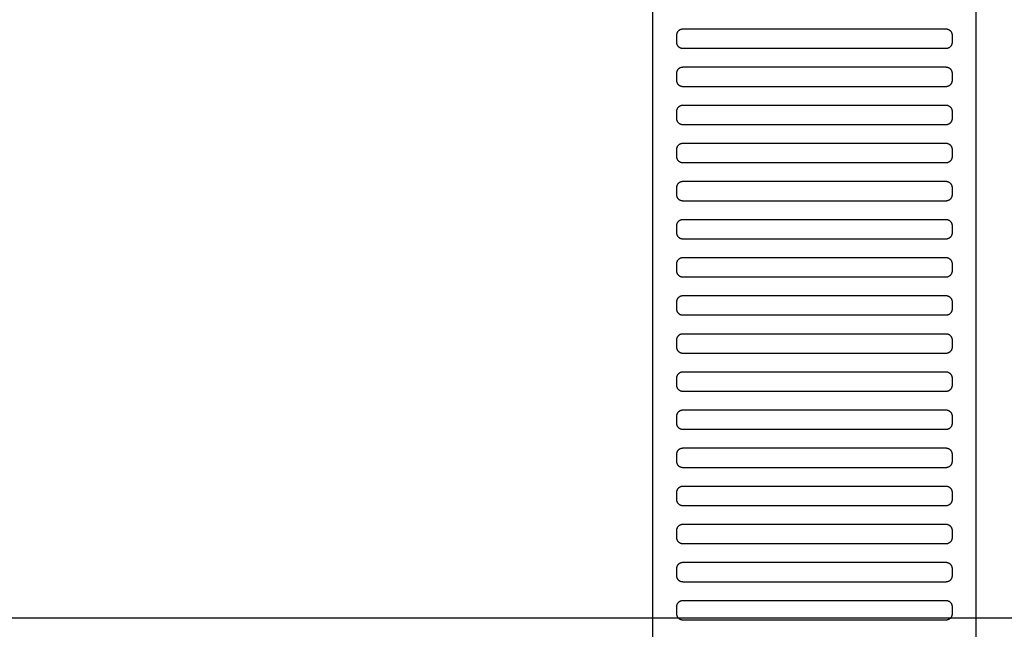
# Model space of a CAD drawing. Header units: millimetres. Extents: x -32221 to 212500, y 31663 to 93766.
# Tile 58 of 256: x 25139 to 25450, y 35848 to 36040. Entities that reach past the tile are written whole.
import ezdxf

# ---------------------------------------------------------------- set-up
doc = ezdxf.new("R2010")
doc.units = ezdxf.units.MM
doc.layers.add('osie', color=250, linetype='Continuous')
doc.layers.add('Wyposazenie', color=250, linetype='Continuous')

msp = doc.modelspace()

# ---------------------------------------------------------------- linework, layer by layer
at = {"layer": 'osie'}
msp.add_line((16056.145, 35851.817), (25590.706, 35851.817), dxfattribs=at)
at = {"layer": 'Wyposazenie'}
for points in [[(25440.804, 34725.227), (25440.804, 36240.187), (25338.804, 36240.187), (25338.804, 34725.227)], [(25431.304, 36031.187), (25431.407, 36031.19), (25431.508, 36031.197), (25431.608, 36031.21), (25431.707, 36031.228), (25431.803, 36031.25), (25431.898, 36031.277), (25431.991, 36031.308), (25432.082, 36031.344), (25432.17, 36031.384), (25432.257, 36031.429), (25432.34, 36031.477), (25432.422, 36031.529), (25432.5, 36031.585), (25432.576, 36031.644), (25432.648, 36031.707), (25432.718, 36031.773), (25432.784, 36031.843), (25432.847, 36031.915), (25432.906, 36031.991), (25432.962, 36032.069), (25433.014, 36032.15), (25433.062, 36032.234), (25433.106, 36032.32), (25433.147, 36032.409), (25433.182, 36032.5), (25433.214, 36032.593), (25433.241, 36032.687), (25433.263, 36032.784), (25433.281, 36032.883), (25433.293, 36032.983), (25433.301, 36033.084), (25433.304, 36033.187), (25433.304, 36035.187), (25433.301, 36035.29), (25433.293, 36035.391), (25433.281, 36035.491), (25433.263, 36035.59), (25433.241, 36035.686), (25433.214, 36035.781), (25433.182, 36035.874), (25433.147, 36035.965), (25433.106, 36036.054), (25433.062, 36036.14), (25433.014, 36036.224), (25432.962, 36036.305), (25432.906, 36036.383), (25432.847, 36036.459), (25432.784, 36036.531), (25432.718, 36036.601), (25432.648, 36036.667), (25432.576, 36036.73), (25432.5, 36036.789), (25432.422, 36036.845), (25432.34, 36036.897), (25432.257, 36036.945), (25432.17, 36036.99), (25432.082, 36037.03), (25431.991, 36037.065), (25431.898, 36037.097), (25431.803, 36037.124), (25431.707, 36037.146), (25431.608, 36037.164), (25431.508, 36037.177), (25431.407, 36037.184), (25431.304, 36037.187), (25348.304, 36037.187), (25348.201, 36037.184), (25348.1, 36037.177), (25347.999, 36037.164), (25347.901, 36037.146), (25347.804, 36037.124), (25347.709, 36037.097), (25347.617, 36037.065), (25347.526, 36037.03), (25347.437, 36036.99), (25347.351, 36036.945), (25347.267, 36036.897), (25347.186, 36036.845), (25347.108, 36036.789), (25347.032, 36036.73), (25346.959, 36036.667), (25346.89, 36036.601), (25346.824, 36036.531), (25346.761, 36036.459), (25346.701, 36036.383), (25346.646, 36036.305), (25346.594, 36036.224), (25346.545, 36036.14), (25346.501, 36036.054), (25346.461, 36035.965), (25346.425, 36035.874), (25346.394, 36035.781), (25346.367, 36035.686), (25346.344, 36035.59), (25346.327, 36035.491), (25346.314, 36035.391), (25346.306, 36035.29), (25346.304, 36035.187), (25346.304, 36033.187), (25346.306, 36033.084), (25346.314, 36032.983), (25346.327, 36032.883), (25346.344, 36032.784), (25346.367, 36032.687), (25346.394, 36032.593), (25346.425, 36032.5), (25346.461, 36032.409), (25346.501, 36032.32), (25346.545, 36032.234), (25346.594, 36032.15), (25346.646, 36032.069), (25346.701, 36031.991), (25346.761, 36031.915), (25346.824, 36031.843), (25346.89, 36031.773), (25346.959, 36031.707), (25347.032, 36031.644), (25347.108, 36031.585), (25347.186, 36031.529), (25347.267, 36031.477), (25347.351, 36031.429), (25347.437, 36031.384), (25347.526, 36031.344), (25347.617, 36031.308), (25347.709, 36031.277), (25347.804, 36031.25), (25347.901, 36031.228), (25347.999, 36031.21), (25348.1, 36031.197), (25348.201, 36031.19), (25348.304, 36031.187)], [(25431.304, 36019.187), (25431.407, 36019.19), (25431.508, 36019.197), (25431.608, 36019.21), (25431.707, 36019.228), (25431.803, 36019.25), (25431.898, 36019.277), (25431.991, 36019.308), (25432.082, 36019.344), (25432.17, 36019.384), (25432.257, 36019.429), (25432.34, 36019.477), (25432.422, 36019.529), (25432.5, 36019.585), (25432.576, 36019.644), (25432.648, 36019.707), (25432.718, 36019.773), (25432.784, 36019.843), (25432.847, 36019.915), (25432.906, 36019.991), (25432.962, 36020.069), (25433.014, 36020.15), (25433.062, 36020.234), (25433.106, 36020.32), (25433.147, 36020.409), (25433.182, 36020.5), (25433.214, 36020.593), (25433.241, 36020.687), (25433.263, 36020.784), (25433.281, 36020.883), (25433.293, 36020.983), (25433.301, 36021.084), (25433.304, 36021.187), (25433.304, 36023.187), (25433.301, 36023.29), (25433.293, 36023.391), (25433.281, 36023.491), (25433.263, 36023.59), (25433.241, 36023.686), (25433.214, 36023.781), (25433.182, 36023.874), (25433.147, 36023.965), (25433.106, 36024.054), (25433.062, 36024.14), (25433.014, 36024.224), (25432.962, 36024.305), (25432.906, 36024.383), (25432.847, 36024.459), (25432.784, 36024.531), (25432.718, 36024.601), (25432.648, 36024.667), (25432.576, 36024.73), (25432.5, 36024.789), (25432.422, 36024.845), (25432.34, 36024.897), (25432.257, 36024.945), (25432.17, 36024.99), (25432.082, 36025.03), (25431.991, 36025.065), (25431.898, 36025.097), (25431.803, 36025.124), (25431.707, 36025.146), (25431.608, 36025.164), (25431.508, 36025.177), (25431.407, 36025.184), (25431.304, 36025.187), (25348.304, 36025.187), (25348.201, 36025.184), (25348.1, 36025.177), (25347.999, 36025.164), (25347.901, 36025.146), (25347.804, 36025.124), (25347.709, 36025.097), (25347.617, 36025.065), (25347.526, 36025.03), (25347.437, 36024.99), (25347.351, 36024.945), (25347.267, 36024.897), (25347.186, 36024.845), (25347.108, 36024.789), (25347.032, 36024.73), (25346.959, 36024.667), (25346.89, 36024.601), (25346.824, 36024.531), (25346.761, 36024.459), (25346.701, 36024.383), (25346.646, 36024.305), (25346.594, 36024.224), (25346.545, 36024.14), (25346.501, 36024.054), (25346.461, 36023.965), (25346.425, 36023.874), (25346.394, 36023.781), (25346.367, 36023.686), (25346.344, 36023.59), (25346.327, 36023.491), (25346.314, 36023.391), (25346.306, 36023.29), (25346.304, 36023.187), (25346.304, 36021.187), (25346.306, 36021.084), (25346.314, 36020.983), (25346.327, 36020.883), (25346.344, 36020.784), (25346.367, 36020.687), (25346.394, 36020.593), (25346.425, 36020.5), (25346.461, 36020.409), (25346.501, 36020.32), (25346.545, 36020.234), (25346.594, 36020.15), (25346.646, 36020.069), (25346.701, 36019.991), (25346.761, 36019.915), (25346.824, 36019.843), (25346.89, 36019.773), (25346.959, 36019.707), (25347.032, 36019.644), (25347.108, 36019.585), (25347.186, 36019.529), (25347.267, 36019.477), (25347.351, 36019.429), (25347.437, 36019.384), (25347.526, 36019.344), (25347.617, 36019.308), (25347.709, 36019.277), (25347.804, 36019.25), (25347.901, 36019.228), (25347.999, 36019.21), (25348.1, 36019.197), (25348.201, 36019.19), (25348.304, 36019.187)], [(25431.304, 36007.187), (25431.407, 36007.19), (25431.508, 36007.197), (25431.608, 36007.21), (25431.707, 36007.228), (25431.803, 36007.25), (25431.898, 36007.277), (25431.991, 36007.308), (25432.082, 36007.344), (25432.17, 36007.384), (25432.257, 36007.429), (25432.34, 36007.477), (25432.422, 36007.529), (25432.5, 36007.585), (25432.576, 36007.644), (25432.648, 36007.707), (25432.718, 36007.773), (25432.784, 36007.843), (25432.847, 36007.915), (25432.906, 36007.991), (25432.962, 36008.069), (25433.014, 36008.15), (25433.062, 36008.234), (25433.106, 36008.32), (25433.147, 36008.409), (25433.182, 36008.5), (25433.214, 36008.593), (25433.241, 36008.687), (25433.263, 36008.784), (25433.281, 36008.883), (25433.293, 36008.983), (25433.301, 36009.084), (25433.304, 36009.187), (25433.304, 36011.187), (25433.301, 36011.29), (25433.293, 36011.391), (25433.281, 36011.491), (25433.263, 36011.59), (25433.241, 36011.686), (25433.214, 36011.781), (25433.182, 36011.874), (25433.147, 36011.965), (25433.106, 36012.054), (25433.062, 36012.14), (25433.014, 36012.224), (25432.962, 36012.305), (25432.906, 36012.383), (25432.847, 36012.459), (25432.784, 36012.531), (25432.718, 36012.601), (25432.648, 36012.667), (25432.576, 36012.73), (25432.5, 36012.789), (25432.422, 36012.845), (25432.34, 36012.897), (25432.257, 36012.945), (25432.17, 36012.99), (25432.082, 36013.03), (25431.991, 36013.065), (25431.898, 36013.097), (25431.803, 36013.124), (25431.707, 36013.146), (25431.608, 36013.164), (25431.508, 36013.177), (25431.407, 36013.184), (25431.304, 36013.187), (25348.304, 36013.187), (25348.201, 36013.184), (25348.1, 36013.177), (25347.999, 36013.164), (25347.901, 36013.146), (25347.804, 36013.124), (25347.709, 36013.097), (25347.617, 36013.065), (25347.526, 36013.03), (25347.437, 36012.99), (25347.351, 36012.945), (25347.267, 36012.897), (25347.186, 36012.845), (25347.108, 36012.789), (25347.032, 36012.73), (25346.959, 36012.667), (25346.89, 36012.601), (25346.824, 36012.531), (25346.761, 36012.459), (25346.701, 36012.383), (25346.646, 36012.305), (25346.594, 36012.224), (25346.545, 36012.14), (25346.501, 36012.054), (25346.461, 36011.965), (25346.425, 36011.874), (25346.394, 36011.781), (25346.367, 36011.686), (25346.344, 36011.59), (25346.327, 36011.491), (25346.314, 36011.391), (25346.306, 36011.29), (25346.304, 36011.187), (25346.304, 36009.187), (25346.306, 36009.084), (25346.314, 36008.983), (25346.327, 36008.883), (25346.344, 36008.784), (25346.367, 36008.687), (25346.394, 36008.593), (25346.425, 36008.5), (25346.461, 36008.409), (25346.501, 36008.32), (25346.545, 36008.234), (25346.594, 36008.15), (25346.646, 36008.069), (25346.701, 36007.991), (25346.761, 36007.915), (25346.824, 36007.843), (25346.89, 36007.773), (25346.959, 36007.707), (25347.032, 36007.644), (25347.108, 36007.585), (25347.186, 36007.529), (25347.267, 36007.477), (25347.351, 36007.429), (25347.437, 36007.384), (25347.526, 36007.344), (25347.617, 36007.308), (25347.709, 36007.277), (25347.804, 36007.25), (25347.901, 36007.228), (25347.999, 36007.21), (25348.1, 36007.197), (25348.201, 36007.19), (25348.304, 36007.187)], [(25431.304, 35995.187), (25431.407, 35995.19), (25431.508, 35995.197), (25431.608, 35995.21), (25431.707, 35995.228), (25431.803, 35995.25), (25431.898, 35995.277), (25431.991, 35995.308), (25432.082, 35995.344), (25432.17, 35995.384), (25432.257, 35995.429), (25432.34, 35995.477), (25432.422, 35995.529), (25432.5, 35995.585), (25432.576, 35995.644), (25432.648, 35995.707), (25432.718, 35995.773), (25432.784, 35995.843), (25432.847, 35995.915), (25432.906, 35995.991), (25432.962, 35996.069), (25433.014, 35996.15), (25433.062, 35996.234), (25433.106, 35996.32), (25433.147, 35996.409), (25433.182, 35996.5), (25433.214, 35996.593), (25433.241, 35996.687), (25433.263, 35996.784), (25433.281, 35996.883), (25433.293, 35996.983), (25433.301, 35997.084), (25433.304, 35997.187), (25433.304, 35999.187), (25433.301, 35999.29), (25433.293, 35999.391), (25433.281, 35999.491), (25433.263, 35999.59), (25433.241, 35999.686), (25433.214, 35999.781), (25433.182, 35999.874), (25433.147, 35999.965), (25433.106, 36000.054), (25433.062, 36000.14), (25433.014, 36000.224), (25432.962, 36000.305), (25432.906, 36000.383), (25432.847, 36000.459), (25432.784, 36000.531), (25432.718, 36000.601), (25432.648, 36000.667), (25432.576, 36000.73), (25432.5, 36000.789), (25432.422, 36000.845), (25432.34, 36000.897), (25432.257, 36000.945), (25432.17, 36000.99), (25432.082, 36001.03), (25431.991, 36001.065), (25431.898, 36001.097), (25431.803, 36001.124), (25431.707, 36001.146), (25431.608, 36001.164), (25431.508, 36001.177), (25431.407, 36001.184), (25431.304, 36001.187), (25348.304, 36001.187), (25348.201, 36001.184), (25348.1, 36001.177), (25347.999, 36001.164), (25347.901, 36001.146), (25347.804, 36001.124), (25347.709, 36001.097), (25347.617, 36001.065), (25347.526, 36001.03), (25347.437, 36000.99), (25347.351, 36000.945), (25347.267, 36000.897), (25347.186, 36000.845), (25347.108, 36000.789), (25347.032, 36000.73), (25346.959, 36000.667), (25346.89, 36000.601), (25346.824, 36000.531), (25346.761, 36000.459), (25346.701, 36000.383), (25346.646, 36000.305), (25346.594, 36000.224), (25346.545, 36000.14), (25346.501, 36000.054), (25346.461, 35999.965), (25346.425, 35999.874), (25346.394, 35999.781), (25346.367, 35999.686), (25346.344, 35999.59), (25346.327, 35999.491), (25346.314, 35999.391), (25346.306, 35999.29), (25346.304, 35999.187), (25346.304, 35997.187), (25346.306, 35997.084), (25346.314, 35996.983), (25346.327, 35996.883), (25346.344, 35996.784), (25346.367, 35996.687), (25346.394, 35996.593), (25346.425, 35996.5), (25346.461, 35996.409), (25346.501, 35996.32), (25346.545, 35996.234), (25346.594, 35996.15), (25346.646, 35996.069), (25346.701, 35995.991), (25346.761, 35995.915), (25346.824, 35995.843), (25346.89, 35995.773), (25346.959, 35995.707), (25347.032, 35995.644), (25347.108, 35995.585), (25347.186, 35995.529), (25347.267, 35995.477), (25347.351, 35995.429), (25347.437, 35995.384), (25347.526, 35995.344), (25347.617, 35995.308), (25347.709, 35995.277), (25347.804, 35995.25), (25347.901, 35995.228), (25347.999, 35995.21), (25348.1, 35995.197), (25348.201, 35995.19), (25348.304, 35995.187)], [(25431.304, 35983.187), (25431.407, 35983.19), (25431.508, 35983.197), (25431.608, 35983.21), (25431.707, 35983.228), (25431.803, 35983.25), (25431.898, 35983.277), (25431.991, 35983.308), (25432.082, 35983.344), (25432.17, 35983.384), (25432.257, 35983.429), (25432.34, 35983.477), (25432.422, 35983.529), (25432.5, 35983.585), (25432.576, 35983.644), (25432.648, 35983.707), (25432.718, 35983.773), (25432.784, 35983.843), (25432.847, 35983.915), (25432.906, 35983.991), (25432.962, 35984.069), (25433.014, 35984.15), (25433.062, 35984.234), (25433.106, 35984.32), (25433.147, 35984.409), (25433.182, 35984.5), (25433.214, 35984.593), (25433.241, 35984.687), (25433.263, 35984.784), (25433.281, 35984.883), (25433.293, 35984.983), (25433.301, 35985.084), (25433.304, 35985.187), (25433.304, 35987.187), (25433.301, 35987.29), (25433.293, 35987.391), (25433.281, 35987.491), (25433.263, 35987.59), (25433.241, 35987.686), (25433.214, 35987.781), (25433.182, 35987.874), (25433.147, 35987.965), (25433.106, 35988.054), (25433.062, 35988.14), (25433.014, 35988.224), (25432.962, 35988.305), (25432.906, 35988.383), (25432.847, 35988.459), (25432.784, 35988.531), (25432.718, 35988.601), (25432.648, 35988.667), (25432.576, 35988.73), (25432.5, 35988.789), (25432.422, 35988.845), (25432.34, 35988.897), (25432.257, 35988.945), (25432.17, 35988.99), (25432.082, 35989.03), (25431.991, 35989.065), (25431.898, 35989.097), (25431.803, 35989.124), (25431.707, 35989.146), (25431.608, 35989.164), (25431.508, 35989.177), (25431.407, 35989.184), (25431.304, 35989.187), (25348.304, 35989.187), (25348.201, 35989.184), (25348.1, 35989.177), (25347.999, 35989.164), (25347.901, 35989.146), (25347.804, 35989.124), (25347.709, 35989.097), (25347.617, 35989.065), (25347.526, 35989.03), (25347.437, 35988.99), (25347.351, 35988.945), (25347.267, 35988.897), (25347.186, 35988.845), (25347.108, 35988.789), (25347.032, 35988.73), (25346.959, 35988.667), (25346.89, 35988.601), (25346.824, 35988.531), (25346.761, 35988.459), (25346.701, 35988.383), (25346.646, 35988.305), (25346.594, 35988.224), (25346.545, 35988.14), (25346.501, 35988.054), (25346.461, 35987.965), (25346.425, 35987.874), (25346.394, 35987.781), (25346.367, 35987.686), (25346.344, 35987.59), (25346.327, 35987.491), (25346.314, 35987.391), (25346.306, 35987.29), (25346.304, 35987.187), (25346.304, 35985.187), (25346.306, 35985.084), (25346.314, 35984.983), (25346.327, 35984.883), (25346.344, 35984.784), (25346.367, 35984.687), (25346.394, 35984.593), (25346.425, 35984.5), (25346.461, 35984.409), (25346.501, 35984.32), (25346.545, 35984.234), (25346.594, 35984.15), (25346.646, 35984.069), (25346.701, 35983.991), (25346.761, 35983.915), (25346.824, 35983.843), (25346.89, 35983.773), (25346.959, 35983.707), (25347.032, 35983.644), (25347.108, 35983.585), (25347.186, 35983.529), (25347.267, 35983.477), (25347.351, 35983.429), (25347.437, 35983.384), (25347.526, 35983.344), (25347.617, 35983.308), (25347.709, 35983.277), (25347.804, 35983.25), (25347.901, 35983.228), (25347.999, 35983.21), (25348.1, 35983.197), (25348.201, 35983.19), (25348.304, 35983.187)], [(25431.304, 35971.187), (25431.407, 35971.19), (25431.508, 35971.197), (25431.608, 35971.21), (25431.707, 35971.228), (25431.803, 35971.25), (25431.898, 35971.277), (25431.991, 35971.308), (25432.082, 35971.344), (25432.17, 35971.384), (25432.257, 35971.429), (25432.34, 35971.477), (25432.422, 35971.529), (25432.5, 35971.585), (25432.576, 35971.644), (25432.648, 35971.707), (25432.718, 35971.773), (25432.784, 35971.843), (25432.847, 35971.915), (25432.906, 35971.991), (25432.962, 35972.069), (25433.014, 35972.15), (25433.062, 35972.234), (25433.106, 35972.32), (25433.147, 35972.409), (25433.182, 35972.5), (25433.214, 35972.593), (25433.241, 35972.687), (25433.263, 35972.784), (25433.281, 35972.883), (25433.293, 35972.983), (25433.301, 35973.084), (25433.304, 35973.187), (25433.304, 35975.187), (25433.301, 35975.29), (25433.293, 35975.391), (25433.281, 35975.491), (25433.263, 35975.59), (25433.241, 35975.686), (25433.214, 35975.781), (25433.182, 35975.874), (25433.147, 35975.965), (25433.106, 35976.054), (25433.062, 35976.14), (25433.014, 35976.224), (25432.962, 35976.305), (25432.906, 35976.383), (25432.847, 35976.459), (25432.784, 35976.531), (25432.718, 35976.601), (25432.648, 35976.667), (25432.576, 35976.73), (25432.5, 35976.789), (25432.422, 35976.845), (25432.34, 35976.897), (25432.257, 35976.945), (25432.17, 35976.99), (25432.082, 35977.03), (25431.991, 35977.065), (25431.898, 35977.097), (25431.803, 35977.124), (25431.707, 35977.146), (25431.608, 35977.164), (25431.508, 35977.177), (25431.407, 35977.184), (25431.304, 35977.187), (25348.304, 35977.187), (25348.201, 35977.184), (25348.1, 35977.177), (25347.999, 35977.164), (25347.901, 35977.146), (25347.804, 35977.124), (25347.709, 35977.097), (25347.617, 35977.065), (25347.526, 35977.03), (25347.437, 35976.99), (25347.351, 35976.945), (25347.267, 35976.897), (25347.186, 35976.845), (25347.108, 35976.789), (25347.032, 35976.73), (25346.959, 35976.667), (25346.89, 35976.601), (25346.824, 35976.531), (25346.761, 35976.459), (25346.701, 35976.383), (25346.646, 35976.305), (25346.594, 35976.224), (25346.545, 35976.14), (25346.501, 35976.054), (25346.461, 35975.965), (25346.425, 35975.874), (25346.394, 35975.781), (25346.367, 35975.686), (25346.344, 35975.59), (25346.327, 35975.491), (25346.314, 35975.391), (25346.306, 35975.29), (25346.304, 35975.187), (25346.304, 35973.187), (25346.306, 35973.084), (25346.314, 35972.983), (25346.327, 35972.883), (25346.344, 35972.784), (25346.367, 35972.687), (25346.394, 35972.593), (25346.425, 35972.5), (25346.461, 35972.409), (25346.501, 35972.32), (25346.545, 35972.234), (25346.594, 35972.15), (25346.646, 35972.069), (25346.701, 35971.991), (25346.761, 35971.915), (25346.824, 35971.843), (25346.89, 35971.773), (25346.959, 35971.707), (25347.032, 35971.644), (25347.108, 35971.585), (25347.186, 35971.529), (25347.267, 35971.477), (25347.351, 35971.429), (25347.437, 35971.384), (25347.526, 35971.344), (25347.617, 35971.308), (25347.709, 35971.277), (25347.804, 35971.25), (25347.901, 35971.228), (25347.999, 35971.21), (25348.1, 35971.197), (25348.201, 35971.19), (25348.304, 35971.187)], [(25431.304, 35959.187), (25431.407, 35959.19), (25431.508, 35959.197), (25431.608, 35959.21), (25431.707, 35959.228), (25431.803, 35959.25), (25431.898, 35959.277), (25431.991, 35959.308), (25432.082, 35959.344), (25432.17, 35959.384), (25432.257, 35959.429), (25432.34, 35959.477), (25432.422, 35959.529), (25432.5, 35959.585), (25432.576, 35959.644), (25432.648, 35959.707), (25432.718, 35959.773), (25432.784, 35959.843), (25432.847, 35959.915), (25432.906, 35959.991), (25432.962, 35960.069), (25433.014, 35960.15), (25433.062, 35960.234), (25433.106, 35960.32), (25433.147, 35960.409), (25433.182, 35960.5), (25433.214, 35960.593), (25433.241, 35960.687), (25433.263, 35960.784), (25433.281, 35960.883), (25433.293, 35960.983), (25433.301, 35961.084), (25433.304, 35961.187), (25433.304, 35963.187), (25433.301, 35963.29), (25433.293, 35963.391), (25433.281, 35963.491), (25433.263, 35963.59), (25433.241, 35963.686), (25433.214, 35963.781), (25433.182, 35963.874), (25433.147, 35963.965), (25433.106, 35964.054), (25433.062, 35964.14), (25433.014, 35964.224), (25432.962, 35964.305), (25432.906, 35964.383), (25432.847, 35964.459), (25432.784, 35964.531), (25432.718, 35964.601), (25432.648, 35964.667), (25432.576, 35964.73), (25432.5, 35964.789), (25432.422, 35964.845), (25432.34, 35964.897), (25432.257, 35964.945), (25432.17, 35964.99), (25432.082, 35965.03), (25431.991, 35965.065), (25431.898, 35965.097), (25431.803, 35965.124), (25431.707, 35965.146), (25431.608, 35965.164), (25431.508, 35965.177), (25431.407, 35965.184), (25431.304, 35965.187), (25348.304, 35965.187), (25348.201, 35965.184), (25348.1, 35965.177), (25347.999, 35965.164), (25347.901, 35965.146), (25347.804, 35965.124), (25347.709, 35965.097), (25347.617, 35965.065), (25347.526, 35965.03), (25347.437, 35964.99), (25347.351, 35964.945), (25347.267, 35964.897), (25347.186, 35964.845), (25347.108, 35964.789), (25347.032, 35964.73), (25346.959, 35964.667), (25346.89, 35964.601), (25346.824, 35964.531), (25346.761, 35964.459), (25346.701, 35964.383), (25346.646, 35964.305), (25346.594, 35964.224), (25346.545, 35964.14), (25346.501, 35964.054), (25346.461, 35963.965), (25346.425, 35963.874), (25346.394, 35963.781), (25346.367, 35963.686), (25346.344, 35963.59), (25346.327, 35963.491), (25346.314, 35963.391), (25346.306, 35963.29), (25346.304, 35963.187), (25346.304, 35961.187), (25346.306, 35961.084), (25346.314, 35960.983), (25346.327, 35960.883), (25346.344, 35960.784), (25346.367, 35960.687), (25346.394, 35960.593), (25346.425, 35960.5), (25346.461, 35960.409), (25346.501, 35960.32), (25346.545, 35960.234), (25346.594, 35960.15), (25346.646, 35960.069), (25346.701, 35959.991), (25346.761, 35959.915), (25346.824, 35959.843), (25346.89, 35959.773), (25346.959, 35959.707), (25347.032, 35959.644), (25347.108, 35959.585), (25347.186, 35959.529), (25347.267, 35959.477), (25347.351, 35959.429), (25347.437, 35959.384), (25347.526, 35959.344), (25347.617, 35959.308), (25347.709, 35959.277), (25347.804, 35959.25), (25347.901, 35959.228), (25347.999, 35959.21), (25348.1, 35959.197), (25348.201, 35959.19), (25348.304, 35959.187)], [(25431.304, 35947.187), (25431.407, 35947.19), (25431.508, 35947.197), (25431.608, 35947.21), (25431.707, 35947.228), (25431.803, 35947.25), (25431.898, 35947.277), (25431.991, 35947.308), (25432.082, 35947.344), (25432.17, 35947.384), (25432.257, 35947.429), (25432.34, 35947.477), (25432.422, 35947.529), (25432.5, 35947.585), (25432.576, 35947.644), (25432.648, 35947.707), (25432.718, 35947.773), (25432.784, 35947.843), (25432.847, 35947.915), (25432.906, 35947.991), (25432.962, 35948.069), (25433.014, 35948.15), (25433.062, 35948.234), (25433.106, 35948.32), (25433.147, 35948.409), (25433.182, 35948.5), (25433.214, 35948.593), (25433.241, 35948.687), (25433.263, 35948.784), (25433.281, 35948.883), (25433.293, 35948.983), (25433.301, 35949.084), (25433.304, 35949.187), (25433.304, 35951.187), (25433.301, 35951.29), (25433.293, 35951.391), (25433.281, 35951.491), (25433.263, 35951.59), (25433.241, 35951.686), (25433.214, 35951.781), (25433.182, 35951.874), (25433.147, 35951.965), (25433.106, 35952.054), (25433.062, 35952.14), (25433.014, 35952.224), (25432.962, 35952.305), (25432.906, 35952.383), (25432.847, 35952.459), (25432.784, 35952.531), (25432.718, 35952.601), (25432.648, 35952.667), (25432.576, 35952.73), (25432.5, 35952.789), (25432.422, 35952.845), (25432.34, 35952.897), (25432.257, 35952.945), (25432.17, 35952.99), (25432.082, 35953.03), (25431.991, 35953.065), (25431.898, 35953.097), (25431.803, 35953.124), (25431.707, 35953.146), (25431.608, 35953.164), (25431.508, 35953.177), (25431.407, 35953.184), (25431.304, 35953.187), (25348.304, 35953.187), (25348.201, 35953.184), (25348.1, 35953.177), (25347.999, 35953.164), (25347.901, 35953.146), (25347.804, 35953.124), (25347.709, 35953.097), (25347.617, 35953.065), (25347.526, 35953.03), (25347.437, 35952.99), (25347.351, 35952.945), (25347.267, 35952.897), (25347.186, 35952.845), (25347.108, 35952.789), (25347.032, 35952.73), (25346.959, 35952.667), (25346.89, 35952.601), (25346.824, 35952.531), (25346.761, 35952.459), (25346.701, 35952.383), (25346.646, 35952.305), (25346.594, 35952.224), (25346.545, 35952.14), (25346.501, 35952.054), (25346.461, 35951.965), (25346.425, 35951.874), (25346.394, 35951.781), (25346.367, 35951.686), (25346.344, 35951.59), (25346.327, 35951.491), (25346.314, 35951.391), (25346.306, 35951.29), (25346.304, 35951.187), (25346.304, 35949.187), (25346.306, 35949.084), (25346.314, 35948.983), (25346.327, 35948.883), (25346.344, 35948.784), (25346.367, 35948.687), (25346.394, 35948.593), (25346.425, 35948.5), (25346.461, 35948.409), (25346.501, 35948.32), (25346.545, 35948.234), (25346.594, 35948.15), (25346.646, 35948.069), (25346.701, 35947.991), (25346.761, 35947.915), (25346.824, 35947.843), (25346.89, 35947.773), (25346.959, 35947.707), (25347.032, 35947.644), (25347.108, 35947.585), (25347.186, 35947.529), (25347.267, 35947.477), (25347.351, 35947.429), (25347.437, 35947.384), (25347.526, 35947.344), (25347.617, 35947.308), (25347.709, 35947.277), (25347.804, 35947.25), (25347.901, 35947.228), (25347.999, 35947.21), (25348.1, 35947.197), (25348.201, 35947.19), (25348.304, 35947.187)], [(25431.304, 35935.187), (25431.407, 35935.19), (25431.508, 35935.197), (25431.608, 35935.21), (25431.707, 35935.228), (25431.803, 35935.25), (25431.898, 35935.277), (25431.991, 35935.308), (25432.082, 35935.344), (25432.17, 35935.384), (25432.257, 35935.429), (25432.34, 35935.477), (25432.422, 35935.529), (25432.5, 35935.585), (25432.576, 35935.644), (25432.648, 35935.707), (25432.718, 35935.773), (25432.784, 35935.843), (25432.847, 35935.915), (25432.906, 35935.991), (25432.962, 35936.069), (25433.014, 35936.15), (25433.062, 35936.234), (25433.106, 35936.32), (25433.147, 35936.409), (25433.182, 35936.5), (25433.214, 35936.593), (25433.241, 35936.687), (25433.263, 35936.784), (25433.281, 35936.883), (25433.293, 35936.983), (25433.301, 35937.084), (25433.304, 35937.187), (25433.304, 35939.187), (25433.301, 35939.29), (25433.293, 35939.391), (25433.281, 35939.491), (25433.263, 35939.59), (25433.241, 35939.686), (25433.214, 35939.781), (25433.182, 35939.874), (25433.147, 35939.965), (25433.106, 35940.054), (25433.062, 35940.14), (25433.014, 35940.224), (25432.962, 35940.305), (25432.906, 35940.383), (25432.847, 35940.459), (25432.784, 35940.531), (25432.718, 35940.601), (25432.648, 35940.667), (25432.576, 35940.73), (25432.5, 35940.789), (25432.422, 35940.845), (25432.34, 35940.897), (25432.257, 35940.945), (25432.17, 35940.99), (25432.082, 35941.03), (25431.991, 35941.065), (25431.898, 35941.097), (25431.803, 35941.124), (25431.707, 35941.146), (25431.608, 35941.164), (25431.508, 35941.177), (25431.407, 35941.184), (25431.304, 35941.187), (25348.304, 35941.187), (25348.201, 35941.184), (25348.1, 35941.177), (25347.999, 35941.164), (25347.901, 35941.146), (25347.804, 35941.124), (25347.709, 35941.097), (25347.617, 35941.065), (25347.526, 35941.03), (25347.437, 35940.99), (25347.351, 35940.945), (25347.267, 35940.897), (25347.186, 35940.845), (25347.108, 35940.789), (25347.032, 35940.73), (25346.959, 35940.667), (25346.89, 35940.601), (25346.824, 35940.531), (25346.761, 35940.459), (25346.701, 35940.383), (25346.646, 35940.305), (25346.594, 35940.224), (25346.545, 35940.14), (25346.501, 35940.054), (25346.461, 35939.965), (25346.425, 35939.874), (25346.394, 35939.781), (25346.367, 35939.686), (25346.344, 35939.59), (25346.327, 35939.491), (25346.314, 35939.391), (25346.306, 35939.29), (25346.304, 35939.187), (25346.304, 35937.187), (25346.306, 35937.084), (25346.314, 35936.983), (25346.327, 35936.883), (25346.344, 35936.784), (25346.367, 35936.687), (25346.394, 35936.593), (25346.425, 35936.5), (25346.461, 35936.409), (25346.501, 35936.32), (25346.545, 35936.234), (25346.594, 35936.15), (25346.646, 35936.069), (25346.701, 35935.991), (25346.761, 35935.915), (25346.824, 35935.843), (25346.89, 35935.773), (25346.959, 35935.707), (25347.032, 35935.644), (25347.108, 35935.585), (25347.186, 35935.529), (25347.267, 35935.477), (25347.351, 35935.429), (25347.437, 35935.384), (25347.526, 35935.344), (25347.617, 35935.308), (25347.709, 35935.277), (25347.804, 35935.25), (25347.901, 35935.228), (25347.999, 35935.21), (25348.1, 35935.197), (25348.201, 35935.19), (25348.304, 35935.187)], [(25431.304, 35923.187), (25431.407, 35923.19), (25431.508, 35923.197), (25431.608, 35923.21), (25431.707, 35923.228), (25431.803, 35923.25), (25431.898, 35923.277), (25431.991, 35923.308), (25432.082, 35923.344), (25432.17, 35923.384), (25432.257, 35923.429), (25432.34, 35923.477), (25432.422, 35923.529), (25432.5, 35923.585), (25432.576, 35923.644), (25432.648, 35923.707), (25432.718, 35923.773), (25432.784, 35923.843), (25432.847, 35923.915), (25432.906, 35923.991), (25432.962, 35924.069), (25433.014, 35924.15), (25433.062, 35924.234), (25433.106, 35924.32), (25433.147, 35924.409), (25433.182, 35924.5), (25433.214, 35924.593), (25433.241, 35924.687), (25433.263, 35924.784), (25433.281, 35924.883), (25433.293, 35924.983), (25433.301, 35925.084), (25433.304, 35925.187), (25433.304, 35927.187), (25433.301, 35927.29), (25433.293, 35927.391), (25433.281, 35927.491), (25433.263, 35927.59), (25433.241, 35927.686), (25433.214, 35927.781), (25433.182, 35927.874), (25433.147, 35927.965), (25433.106, 35928.054), (25433.062, 35928.14), (25433.014, 35928.224), (25432.962, 35928.305), (25432.906, 35928.383), (25432.847, 35928.459), (25432.784, 35928.531), (25432.718, 35928.601), (25432.648, 35928.667), (25432.576, 35928.73), (25432.5, 35928.789), (25432.422, 35928.845), (25432.34, 35928.897), (25432.257, 35928.945), (25432.17, 35928.99), (25432.082, 35929.03), (25431.991, 35929.065), (25431.898, 35929.097), (25431.803, 35929.124), (25431.707, 35929.146), (25431.608, 35929.164), (25431.508, 35929.177), (25431.407, 35929.184), (25431.304, 35929.187), (25348.304, 35929.187), (25348.201, 35929.184), (25348.1, 35929.177), (25347.999, 35929.164), (25347.901, 35929.146), (25347.804, 35929.124), (25347.709, 35929.097), (25347.617, 35929.065), (25347.526, 35929.03), (25347.437, 35928.99), (25347.351, 35928.945), (25347.267, 35928.897), (25347.186, 35928.845), (25347.108, 35928.789), (25347.032, 35928.73), (25346.959, 35928.667), (25346.89, 35928.601), (25346.824, 35928.531), (25346.761, 35928.459), (25346.701, 35928.383), (25346.646, 35928.305), (25346.594, 35928.224), (25346.545, 35928.14), (25346.501, 35928.054), (25346.461, 35927.965), (25346.425, 35927.874), (25346.394, 35927.781), (25346.367, 35927.686), (25346.344, 35927.59), (25346.327, 35927.491), (25346.314, 35927.391), (25346.306, 35927.29), (25346.304, 35927.187), (25346.304, 35925.187), (25346.306, 35925.084), (25346.314, 35924.983), (25346.327, 35924.883), (25346.344, 35924.784), (25346.367, 35924.687), (25346.394, 35924.593), (25346.425, 35924.5), (25346.461, 35924.409), (25346.501, 35924.32), (25346.545, 35924.234), (25346.594, 35924.15), (25346.646, 35924.069), (25346.701, 35923.991), (25346.761, 35923.915), (25346.824, 35923.843), (25346.89, 35923.773), (25346.959, 35923.707), (25347.032, 35923.644), (25347.108, 35923.585), (25347.186, 35923.529), (25347.267, 35923.477), (25347.351, 35923.429), (25347.437, 35923.384), (25347.526, 35923.344), (25347.617, 35923.308), (25347.709, 35923.277), (25347.804, 35923.25), (25347.901, 35923.228), (25347.999, 35923.21), (25348.1, 35923.197), (25348.201, 35923.19), (25348.304, 35923.187)], [(25431.304, 35911.187), (25431.407, 35911.19), (25431.508, 35911.197), (25431.608, 35911.21), (25431.707, 35911.228), (25431.803, 35911.25), (25431.898, 35911.277), (25431.991, 35911.308), (25432.082, 35911.344), (25432.17, 35911.384), (25432.257, 35911.429), (25432.34, 35911.477), (25432.422, 35911.529), (25432.5, 35911.585), (25432.576, 35911.644), (25432.648, 35911.707), (25432.718, 35911.773), (25432.784, 35911.843), (25432.847, 35911.915), (25432.906, 35911.991), (25432.962, 35912.069), (25433.014, 35912.15), (25433.062, 35912.234), (25433.106, 35912.32), (25433.147, 35912.409), (25433.182, 35912.5), (25433.214, 35912.593), (25433.241, 35912.687), (25433.263, 35912.784), (25433.281, 35912.883), (25433.293, 35912.983), (25433.301, 35913.084), (25433.304, 35913.187), (25433.304, 35915.187), (25433.301, 35915.29), (25433.293, 35915.391), (25433.281, 35915.491), (25433.263, 35915.59), (25433.241, 35915.686), (25433.214, 35915.781), (25433.182, 35915.874), (25433.147, 35915.965), (25433.106, 35916.054), (25433.062, 35916.14), (25433.014, 35916.224), (25432.962, 35916.305), (25432.906, 35916.383), (25432.847, 35916.459), (25432.784, 35916.531), (25432.718, 35916.601), (25432.648, 35916.667), (25432.576, 35916.73), (25432.5, 35916.789), (25432.422, 35916.845), (25432.34, 35916.897), (25432.257, 35916.945), (25432.17, 35916.99), (25432.082, 35917.03), (25431.991, 35917.065), (25431.898, 35917.097), (25431.803, 35917.124), (25431.707, 35917.146), (25431.608, 35917.164), (25431.508, 35917.177), (25431.407, 35917.184), (25431.304, 35917.187), (25348.304, 35917.187), (25348.201, 35917.184), (25348.1, 35917.177), (25347.999, 35917.164), (25347.901, 35917.146), (25347.804, 35917.124), (25347.709, 35917.097), (25347.617, 35917.065), (25347.526, 35917.03), (25347.437, 35916.99), (25347.351, 35916.945), (25347.267, 35916.897), (25347.186, 35916.845), (25347.108, 35916.789), (25347.032, 35916.73), (25346.959, 35916.667), (25346.89, 35916.601), (25346.824, 35916.531), (25346.761, 35916.459), (25346.701, 35916.383), (25346.646, 35916.305), (25346.594, 35916.224), (25346.545, 35916.14), (25346.501, 35916.054), (25346.461, 35915.965), (25346.425, 35915.874), (25346.394, 35915.781), (25346.367, 35915.686), (25346.344, 35915.59), (25346.327, 35915.491), (25346.314, 35915.391), (25346.306, 35915.29), (25346.304, 35915.187), (25346.304, 35913.187), (25346.306, 35913.084), (25346.314, 35912.983), (25346.327, 35912.883), (25346.344, 35912.784), (25346.367, 35912.687), (25346.394, 35912.593), (25346.425, 35912.5), (25346.461, 35912.409), (25346.501, 35912.32), (25346.545, 35912.234), (25346.594, 35912.15), (25346.646, 35912.069), (25346.701, 35911.991), (25346.761, 35911.915), (25346.824, 35911.843), (25346.89, 35911.773), (25346.959, 35911.707), (25347.032, 35911.644), (25347.108, 35911.585), (25347.186, 35911.529), (25347.267, 35911.477), (25347.351, 35911.429), (25347.437, 35911.384), (25347.526, 35911.344), (25347.617, 35911.308), (25347.709, 35911.277), (25347.804, 35911.25), (25347.901, 35911.228), (25347.999, 35911.21), (25348.1, 35911.197), (25348.201, 35911.19), (25348.304, 35911.187)], [(25431.304, 35899.187), (25431.407, 35899.19), (25431.508, 35899.197), (25431.608, 35899.21), (25431.707, 35899.228), (25431.803, 35899.25), (25431.898, 35899.277), (25431.991, 35899.308), (25432.082, 35899.344), (25432.17, 35899.384), (25432.257, 35899.429), (25432.34, 35899.477), (25432.422, 35899.529), (25432.5, 35899.585), (25432.576, 35899.644), (25432.648, 35899.707), (25432.718, 35899.773), (25432.784, 35899.843), (25432.847, 35899.915), (25432.906, 35899.991), (25432.962, 35900.069), (25433.014, 35900.15), (25433.062, 35900.234), (25433.106, 35900.32), (25433.147, 35900.409), (25433.182, 35900.5), (25433.214, 35900.593), (25433.241, 35900.687), (25433.263, 35900.784), (25433.281, 35900.883), (25433.293, 35900.983), (25433.301, 35901.084), (25433.304, 35901.187), (25433.304, 35903.187), (25433.301, 35903.29), (25433.293, 35903.391), (25433.281, 35903.491), (25433.263, 35903.59), (25433.241, 35903.686), (25433.214, 35903.781), (25433.182, 35903.874), (25433.147, 35903.965), (25433.106, 35904.054), (25433.062, 35904.14), (25433.014, 35904.224), (25432.962, 35904.305), (25432.906, 35904.383), (25432.847, 35904.459), (25432.784, 35904.531), (25432.718, 35904.601), (25432.648, 35904.667), (25432.576, 35904.73), (25432.5, 35904.789), (25432.422, 35904.845), (25432.34, 35904.897), (25432.257, 35904.945), (25432.17, 35904.99), (25432.082, 35905.03), (25431.991, 35905.065), (25431.898, 35905.097), (25431.803, 35905.124), (25431.707, 35905.146), (25431.608, 35905.164), (25431.508, 35905.177), (25431.407, 35905.184), (25431.304, 35905.187), (25348.304, 35905.187), (25348.201, 35905.184), (25348.1, 35905.177), (25347.999, 35905.164), (25347.901, 35905.146), (25347.804, 35905.124), (25347.709, 35905.097), (25347.617, 35905.065), (25347.526, 35905.03), (25347.437, 35904.99), (25347.351, 35904.945), (25347.267, 35904.897), (25347.186, 35904.845), (25347.108, 35904.789), (25347.032, 35904.73), (25346.959, 35904.667), (25346.89, 35904.601), (25346.824, 35904.531), (25346.761, 35904.459), (25346.701, 35904.383), (25346.646, 35904.305), (25346.594, 35904.224), (25346.545, 35904.14), (25346.501, 35904.054), (25346.461, 35903.965), (25346.425, 35903.874), (25346.394, 35903.781), (25346.367, 35903.686), (25346.344, 35903.59), (25346.327, 35903.491), (25346.314, 35903.391), (25346.306, 35903.29), (25346.304, 35903.187), (25346.304, 35901.187), (25346.306, 35901.084), (25346.314, 35900.983), (25346.327, 35900.883), (25346.344, 35900.784), (25346.367, 35900.687), (25346.394, 35900.593), (25346.425, 35900.5), (25346.461, 35900.409), (25346.501, 35900.32), (25346.545, 35900.234), (25346.594, 35900.15), (25346.646, 35900.069), (25346.701, 35899.991), (25346.761, 35899.915), (25346.824, 35899.843), (25346.89, 35899.773), (25346.959, 35899.707), (25347.032, 35899.644), (25347.108, 35899.585), (25347.186, 35899.529), (25347.267, 35899.477), (25347.351, 35899.429), (25347.437, 35899.384), (25347.526, 35899.344), (25347.617, 35899.308), (25347.709, 35899.277), (25347.804, 35899.25), (25347.901, 35899.228), (25347.999, 35899.21), (25348.1, 35899.197), (25348.201, 35899.19), (25348.304, 35899.187)], [(25431.304, 35887.187), (25431.407, 35887.19), (25431.508, 35887.197), (25431.608, 35887.21), (25431.707, 35887.228), (25431.803, 35887.25), (25431.898, 35887.277), (25431.991, 35887.308), (25432.082, 35887.344), (25432.17, 35887.384), (25432.257, 35887.429), (25432.34, 35887.477), (25432.422, 35887.529), (25432.5, 35887.585), (25432.576, 35887.644), (25432.648, 35887.707), (25432.718, 35887.773), (25432.784, 35887.843), (25432.847, 35887.915), (25432.906, 35887.991), (25432.962, 35888.069), (25433.014, 35888.15), (25433.062, 35888.234), (25433.106, 35888.32), (25433.147, 35888.409), (25433.182, 35888.5), (25433.214, 35888.593), (25433.241, 35888.687), (25433.263, 35888.784), (25433.281, 35888.883), (25433.293, 35888.983), (25433.301, 35889.084), (25433.304, 35889.187), (25433.304, 35891.187), (25433.301, 35891.29), (25433.293, 35891.391), (25433.281, 35891.491), (25433.263, 35891.59), (25433.241, 35891.686), (25433.214, 35891.781), (25433.182, 35891.874), (25433.147, 35891.965), (25433.106, 35892.054), (25433.062, 35892.14), (25433.014, 35892.224), (25432.962, 35892.305), (25432.906, 35892.383), (25432.847, 35892.459), (25432.784, 35892.531), (25432.718, 35892.601), (25432.648, 35892.667), (25432.576, 35892.73), (25432.5, 35892.789), (25432.422, 35892.845), (25432.34, 35892.897), (25432.257, 35892.945), (25432.17, 35892.99), (25432.082, 35893.03), (25431.991, 35893.065), (25431.898, 35893.097), (25431.803, 35893.124), (25431.707, 35893.146), (25431.608, 35893.164), (25431.508, 35893.177), (25431.407, 35893.184), (25431.304, 35893.187), (25348.304, 35893.187), (25348.201, 35893.184), (25348.1, 35893.177), (25347.999, 35893.164), (25347.901, 35893.146), (25347.804, 35893.124), (25347.709, 35893.097), (25347.617, 35893.065), (25347.526, 35893.03), (25347.437, 35892.99), (25347.351, 35892.945), (25347.267, 35892.897), (25347.186, 35892.845), (25347.108, 35892.789), (25347.032, 35892.73), (25346.959, 35892.667), (25346.89, 35892.601), (25346.824, 35892.531), (25346.761, 35892.459), (25346.701, 35892.383), (25346.646, 35892.305), (25346.594, 35892.224), (25346.545, 35892.14), (25346.501, 35892.054), (25346.461, 35891.965), (25346.425, 35891.874), (25346.394, 35891.781), (25346.367, 35891.686), (25346.344, 35891.59), (25346.327, 35891.491), (25346.314, 35891.391), (25346.306, 35891.29), (25346.304, 35891.187), (25346.304, 35889.187), (25346.306, 35889.084), (25346.314, 35888.983), (25346.327, 35888.883), (25346.344, 35888.784), (25346.367, 35888.687), (25346.394, 35888.593), (25346.425, 35888.5), (25346.461, 35888.409), (25346.501, 35888.32), (25346.545, 35888.234), (25346.594, 35888.15), (25346.646, 35888.069), (25346.701, 35887.991), (25346.761, 35887.915), (25346.824, 35887.843), (25346.89, 35887.773), (25346.959, 35887.707), (25347.032, 35887.644), (25347.108, 35887.585), (25347.186, 35887.529), (25347.267, 35887.477), (25347.351, 35887.429), (25347.437, 35887.384), (25347.526, 35887.344), (25347.617, 35887.308), (25347.709, 35887.277), (25347.804, 35887.25), (25347.901, 35887.228), (25347.999, 35887.21), (25348.1, 35887.197), (25348.201, 35887.19), (25348.304, 35887.187)], [(25431.304, 35875.187), (25431.407, 35875.19), (25431.508, 35875.197), (25431.608, 35875.21), (25431.707, 35875.228), (25431.803, 35875.25), (25431.898, 35875.277), (25431.991, 35875.308), (25432.082, 35875.344), (25432.17, 35875.384), (25432.257, 35875.429), (25432.34, 35875.477), (25432.422, 35875.529), (25432.5, 35875.585), (25432.576, 35875.644), (25432.648, 35875.707), (25432.718, 35875.773), (25432.784, 35875.843), (25432.847, 35875.915), (25432.906, 35875.991), (25432.962, 35876.069), (25433.014, 35876.15), (25433.062, 35876.234), (25433.106, 35876.32), (25433.147, 35876.409), (25433.182, 35876.5), (25433.214, 35876.593), (25433.241, 35876.687), (25433.263, 35876.784), (25433.281, 35876.883), (25433.293, 35876.983), (25433.301, 35877.084), (25433.304, 35877.187), (25433.304, 35879.187), (25433.301, 35879.29), (25433.293, 35879.391), (25433.281, 35879.491), (25433.263, 35879.59), (25433.241, 35879.686), (25433.214, 35879.781), (25433.182, 35879.874), (25433.147, 35879.965), (25433.106, 35880.054), (25433.062, 35880.14), (25433.014, 35880.224), (25432.962, 35880.305), (25432.906, 35880.383), (25432.847, 35880.459), (25432.784, 35880.531), (25432.718, 35880.601), (25432.648, 35880.667), (25432.576, 35880.73), (25432.5, 35880.789), (25432.422, 35880.845), (25432.34, 35880.897), (25432.257, 35880.945), (25432.17, 35880.99), (25432.082, 35881.03), (25431.991, 35881.065), (25431.898, 35881.097), (25431.803, 35881.124), (25431.707, 35881.146), (25431.608, 35881.164), (25431.508, 35881.177), (25431.407, 35881.184), (25431.304, 35881.187), (25348.304, 35881.187), (25348.201, 35881.184), (25348.1, 35881.177), (25347.999, 35881.164), (25347.901, 35881.146), (25347.804, 35881.124), (25347.709, 35881.097), (25347.617, 35881.065), (25347.526, 35881.03), (25347.437, 35880.99), (25347.351, 35880.945), (25347.267, 35880.897), (25347.186, 35880.845), (25347.108, 35880.789), (25347.032, 35880.73), (25346.959, 35880.667), (25346.89, 35880.601), (25346.824, 35880.531), (25346.761, 35880.459), (25346.701, 35880.383), (25346.646, 35880.305), (25346.594, 35880.224), (25346.545, 35880.14), (25346.501, 35880.054), (25346.461, 35879.965), (25346.425, 35879.874), (25346.394, 35879.781), (25346.367, 35879.686), (25346.344, 35879.59), (25346.327, 35879.491), (25346.314, 35879.391), (25346.306, 35879.29), (25346.304, 35879.187), (25346.304, 35877.187), (25346.306, 35877.084), (25346.314, 35876.983), (25346.327, 35876.883), (25346.344, 35876.784), (25346.367, 35876.687), (25346.394, 35876.593), (25346.425, 35876.5), (25346.461, 35876.409), (25346.501, 35876.32), (25346.545, 35876.234), (25346.594, 35876.15), (25346.646, 35876.069), (25346.701, 35875.991), (25346.761, 35875.915), (25346.824, 35875.843), (25346.89, 35875.773), (25346.959, 35875.707), (25347.032, 35875.644), (25347.108, 35875.585), (25347.186, 35875.529), (25347.267, 35875.477), (25347.351, 35875.429), (25347.437, 35875.384), (25347.526, 35875.344), (25347.617, 35875.308), (25347.709, 35875.277), (25347.804, 35875.25), (25347.901, 35875.228), (25347.999, 35875.21), (25348.1, 35875.197), (25348.201, 35875.19), (25348.304, 35875.187)], [(25431.304, 35863.187), (25431.407, 35863.19), (25431.508, 35863.197), (25431.608, 35863.21), (25431.707, 35863.228), (25431.803, 35863.25), (25431.898, 35863.277), (25431.991, 35863.308), (25432.082, 35863.344), (25432.17, 35863.384), (25432.257, 35863.429), (25432.34, 35863.477), (25432.422, 35863.529), (25432.5, 35863.585), (25432.576, 35863.644), (25432.648, 35863.707), (25432.718, 35863.773), (25432.784, 35863.843), (25432.847, 35863.915), (25432.906, 35863.991), (25432.962, 35864.069), (25433.014, 35864.15), (25433.062, 35864.234), (25433.106, 35864.32), (25433.147, 35864.409), (25433.182, 35864.5), (25433.214, 35864.593), (25433.241, 35864.687), (25433.263, 35864.784), (25433.281, 35864.883), (25433.293, 35864.983), (25433.301, 35865.084), (25433.304, 35865.187), (25433.304, 35867.187), (25433.301, 35867.29), (25433.293, 35867.391), (25433.281, 35867.491), (25433.263, 35867.59), (25433.241, 35867.686), (25433.214, 35867.781), (25433.182, 35867.874), (25433.147, 35867.965), (25433.106, 35868.054), (25433.062, 35868.14), (25433.014, 35868.224), (25432.962, 35868.305), (25432.906, 35868.383), (25432.847, 35868.459), (25432.784, 35868.531), (25432.718, 35868.601), (25432.648, 35868.667), (25432.576, 35868.73), (25432.5, 35868.789), (25432.422, 35868.845), (25432.34, 35868.897), (25432.257, 35868.945), (25432.17, 35868.99), (25432.082, 35869.03), (25431.991, 35869.065), (25431.898, 35869.097), (25431.803, 35869.124), (25431.707, 35869.146), (25431.608, 35869.164), (25431.508, 35869.177), (25431.407, 35869.184), (25431.304, 35869.187), (25348.304, 35869.187), (25348.201, 35869.184), (25348.1, 35869.177), (25347.999, 35869.164), (25347.901, 35869.146), (25347.804, 35869.124), (25347.709, 35869.097), (25347.617, 35869.065), (25347.526, 35869.03), (25347.437, 35868.99), (25347.351, 35868.945), (25347.267, 35868.897), (25347.186, 35868.845), (25347.108, 35868.789), (25347.032, 35868.73), (25346.959, 35868.667), (25346.89, 35868.601), (25346.824, 35868.531), (25346.761, 35868.459), (25346.701, 35868.383), (25346.646, 35868.305), (25346.594, 35868.224), (25346.545, 35868.14), (25346.501, 35868.054), (25346.461, 35867.965), (25346.425, 35867.874), (25346.394, 35867.781), (25346.367, 35867.686), (25346.344, 35867.59), (25346.327, 35867.491), (25346.314, 35867.391), (25346.306, 35867.29), (25346.304, 35867.187), (25346.304, 35865.187), (25346.306, 35865.084), (25346.314, 35864.983), (25346.327, 35864.883), (25346.344, 35864.784), (25346.367, 35864.687), (25346.394, 35864.593), (25346.425, 35864.5), (25346.461, 35864.409), (25346.501, 35864.32), (25346.545, 35864.234), (25346.594, 35864.15), (25346.646, 35864.069), (25346.701, 35863.991), (25346.761, 35863.915), (25346.824, 35863.843), (25346.89, 35863.773), (25346.959, 35863.707), (25347.032, 35863.644), (25347.108, 35863.585), (25347.186, 35863.529), (25347.267, 35863.477), (25347.351, 35863.429), (25347.437, 35863.384), (25347.526, 35863.344), (25347.617, 35863.308), (25347.709, 35863.277), (25347.804, 35863.25), (25347.901, 35863.228), (25347.999, 35863.21), (25348.1, 35863.197), (25348.201, 35863.19), (25348.304, 35863.187)], [(25431.304, 35851.187), (25431.407, 35851.19), (25431.508, 35851.197), (25431.608, 35851.21), (25431.707, 35851.228), (25431.803, 35851.25), (25431.898, 35851.277), (25431.991, 35851.308), (25432.082, 35851.344), (25432.17, 35851.384), (25432.257, 35851.429), (25432.34, 35851.477), (25432.422, 35851.529), (25432.5, 35851.585), (25432.576, 35851.644), (25432.648, 35851.707), (25432.718, 35851.773), (25432.784, 35851.843), (25432.847, 35851.915), (25432.906, 35851.991), (25432.962, 35852.069), (25433.014, 35852.15), (25433.062, 35852.234), (25433.106, 35852.32), (25433.147, 35852.409), (25433.182, 35852.5), (25433.214, 35852.593), (25433.241, 35852.687), (25433.263, 35852.784), (25433.281, 35852.883), (25433.293, 35852.983), (25433.301, 35853.084), (25433.304, 35853.187), (25433.304, 35855.187), (25433.301, 35855.29), (25433.293, 35855.391), (25433.281, 35855.491), (25433.263, 35855.59), (25433.241, 35855.686), (25433.214, 35855.781), (25433.182, 35855.874), (25433.147, 35855.965), (25433.106, 35856.054), (25433.062, 35856.14), (25433.014, 35856.224), (25432.962, 35856.305), (25432.906, 35856.383), (25432.847, 35856.459), (25432.784, 35856.531), (25432.718, 35856.601), (25432.648, 35856.667), (25432.576, 35856.73), (25432.5, 35856.789), (25432.422, 35856.845), (25432.34, 35856.897), (25432.257, 35856.945), (25432.17, 35856.99), (25432.082, 35857.03), (25431.991, 35857.065), (25431.898, 35857.097), (25431.803, 35857.124), (25431.707, 35857.146), (25431.608, 35857.164), (25431.508, 35857.177), (25431.407, 35857.184), (25431.304, 35857.187), (25348.304, 35857.187), (25348.201, 35857.184), (25348.1, 35857.177), (25347.999, 35857.164), (25347.901, 35857.146), (25347.804, 35857.124), (25347.709, 35857.097), (25347.617, 35857.065), (25347.526, 35857.03), (25347.437, 35856.99), (25347.351, 35856.945), (25347.267, 35856.897), (25347.186, 35856.845), (25347.108, 35856.789), (25347.032, 35856.73), (25346.959, 35856.667), (25346.89, 35856.601), (25346.824, 35856.531), (25346.761, 35856.459), (25346.701, 35856.383), (25346.646, 35856.305), (25346.594, 35856.224), (25346.545, 35856.14), (25346.501, 35856.054), (25346.461, 35855.965), (25346.425, 35855.874), (25346.394, 35855.781), (25346.367, 35855.686), (25346.344, 35855.59), (25346.327, 35855.491), (25346.314, 35855.391), (25346.306, 35855.29), (25346.304, 35855.187), (25346.304, 35853.187), (25346.306, 35853.084), (25346.314, 35852.983), (25346.327, 35852.883), (25346.344, 35852.784), (25346.367, 35852.687), (25346.394, 35852.593), (25346.425, 35852.5), (25346.461, 35852.409), (25346.501, 35852.32), (25346.545, 35852.234), (25346.594, 35852.15), (25346.646, 35852.069), (25346.701, 35851.991), (25346.761, 35851.915), (25346.824, 35851.843), (25346.89, 35851.773), (25346.959, 35851.707), (25347.032, 35851.644), (25347.108, 35851.585), (25347.186, 35851.529), (25347.267, 35851.477), (25347.351, 35851.429), (25347.437, 35851.384), (25347.526, 35851.344), (25347.617, 35851.308), (25347.709, 35851.277), (25347.804, 35851.25), (25347.901, 35851.228), (25347.999, 35851.21), (25348.1, 35851.197), (25348.201, 35851.19), (25348.304, 35851.187)], [(25431.304, 35851.187), (25431.407, 35851.19), (25431.508, 35851.197), (25431.608, 35851.21), (25431.707, 35851.228), (25431.803, 35851.25), (25431.898, 35851.277), (25431.991, 35851.308), (25432.082, 35851.344), (25432.17, 35851.384), (25432.257, 35851.429), (25432.34, 35851.477), (25432.422, 35851.529), (25432.5, 35851.585), (25432.576, 35851.644), (25432.648, 35851.707), (25432.718, 35851.773), (25432.784, 35851.843), (25432.847, 35851.915), (25432.906, 35851.991), (25432.962, 35852.069), (25433.014, 35852.15), (25433.062, 35852.234), (25433.106, 35852.32), (25433.147, 35852.409), (25433.182, 35852.5), (25433.214, 35852.593), (25433.241, 35852.687), (25433.263, 35852.784), (25433.281, 35852.883), (25433.293, 35852.983), (25433.301, 35853.084), (25433.304, 35853.187), (25433.304, 35855.187), (25433.301, 35855.29), (25433.293, 35855.391), (25433.281, 35855.491), (25433.263, 35855.59), (25433.241, 35855.686), (25433.214, 35855.781), (25433.182, 35855.874), (25433.147, 35855.965), (25433.106, 35856.054), (25433.062, 35856.14), (25433.014, 35856.224), (25432.962, 35856.305), (25432.906, 35856.383), (25432.847, 35856.459), (25432.784, 35856.531), (25432.718, 35856.601), (25432.648, 35856.667), (25432.576, 35856.73), (25432.5, 35856.789), (25432.422, 35856.845), (25432.34, 35856.897), (25432.257, 35856.945), (25432.17, 35856.99), (25432.082, 35857.03), (25431.991, 35857.065), (25431.898, 35857.097), (25431.803, 35857.124), (25431.707, 35857.146), (25431.608, 35857.164), (25431.508, 35857.177), (25431.407, 35857.184), (25431.304, 35857.187), (25348.304, 35857.187), (25348.201, 35857.184), (25348.1, 35857.177), (25347.999, 35857.164), (25347.901, 35857.146), (25347.804, 35857.124), (25347.709, 35857.097), (25347.617, 35857.065), (25347.526, 35857.03), (25347.437, 35856.99), (25347.351, 35856.945), (25347.267, 35856.897), (25347.186, 35856.845), (25347.108, 35856.789), (25347.032, 35856.73), (25346.959, 35856.667), (25346.89, 35856.601), (25346.824, 35856.531), (25346.761, 35856.459), (25346.701, 35856.383), (25346.646, 35856.305), (25346.594, 35856.224), (25346.545, 35856.14), (25346.501, 35856.054), (25346.461, 35855.965), (25346.425, 35855.874), (25346.394, 35855.781), (25346.367, 35855.686), (25346.344, 35855.59), (25346.327, 35855.491), (25346.314, 35855.391), (25346.306, 35855.29), (25346.304, 35855.187), (25346.304, 35853.187), (25346.306, 35853.084), (25346.314, 35852.983), (25346.327, 35852.883), (25346.344, 35852.784), (25346.367, 35852.687), (25346.394, 35852.593), (25346.425, 35852.5), (25346.461, 35852.409), (25346.501, 35852.32), (25346.545, 35852.234), (25346.594, 35852.15), (25346.646, 35852.069), (25346.701, 35851.991), (25346.761, 35851.915), (25346.824, 35851.843), (25346.89, 35851.773), (25346.959, 35851.707), (25347.032, 35851.644), (25347.108, 35851.585), (25347.186, 35851.529), (25347.267, 35851.477), (25347.351, 35851.429), (25347.437, 35851.384), (25347.526, 35851.344), (25347.617, 35851.308), (25347.709, 35851.277), (25347.804, 35851.25), (25347.901, 35851.228), (25347.999, 35851.21), (25348.1, 35851.197), (25348.201, 35851.19), (25348.304, 35851.187)]]:
    msp.add_lwpolyline(points, close=True, dxfattribs=at)

doc.saveas('drawing.dxf')
